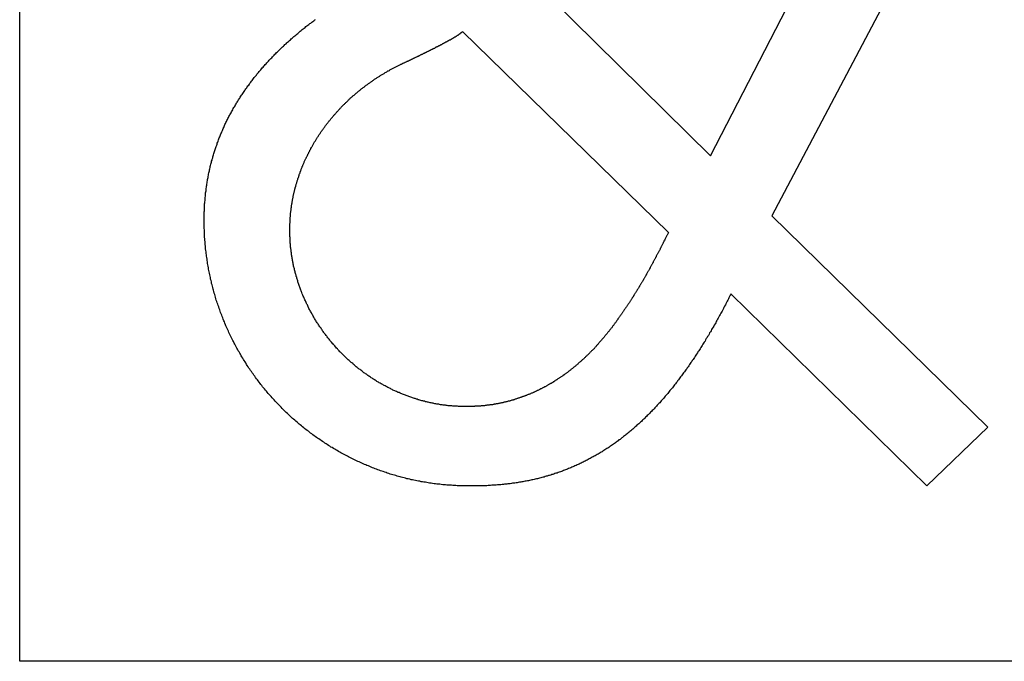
# Model space of a CAD drawing. Extents: x 214 to 2899, y -429 to 1714.
# Tile 70 of 80: x 1043.53 to 1048.42, y 612.99 to 616.17. Entities that reach past the tile are written whole.
import ezdxf

# ---------------------------------------------------------------- set-up
doc = ezdxf.new("R2010")
doc.units = 0
doc.linetypes.add('DURCHGEHEND', pattern=[0])
doc.layers.add('KF_PASSIO_SUB_12_FRONT', color=7, linetype='DURCHGEHEND')

# ---------------------------------------------------------------- blocks, each defined once
blk = doc.blocks.new('KF_PASSIO_SUB_12_FRONT')
at = {"layer": 'KF_PASSIO_SUB_12_FRONT'}
for p, q in [((-181.236, -270.1412), (-181.236, -262.0266)), ((-181.236, -270.1412), (-181.236, -262.0266)), ((-177.8071, -267.6328), (-177.1911, -266.4384)), ((-176.7147, -266.4384), (-177.5026, -267.9311)), ((-178.6129, -266.8387), (-177.8071, -267.6328)), ((-179.0377, -267.0168), (-178.0159, -268.0135)), ((-177.5026, -267.9311), (-176.4294, -268.9791)), ((-176.7336, -269.2709), (-177.7055, -268.3184)), ((-176.4294, -268.9791), (-176.7336, -269.2709)), ((-173.128, -270.1412), (-181.236, -270.1412)), ((-173.128, -270.1412), (-181.236, -270.1412))]:
    blk.add_line(p, q, dxfattribs=at)
for points in [[(-180.32, -267.95, 0), (-180.32, -267.945, 0), (-180.32, -267.939, 0), (-180.32, -267.934, 0), (-180.32, -267.928, 0), (-180.32, -267.922, 0), (-180.32, -267.917, 0), (-180.32, -267.911, 0), (-180.319, -267.906, 0), (-180.319, -267.9, 0), (-180.319, -267.894, 0), (-180.319, -267.889, 0), (-180.318, -267.883, 0), (-180.318, -267.878, 0), (-180.318, -267.872, 0), (-180.317, -267.867, 0), (-180.317, -267.861, 0), (-180.316, -267.855, 0), (-180.316, -267.85, 0), (-180.315, -267.844, 0), (-180.315, -267.839, 0), (-180.314, -267.833, 0), (-180.314, -267.828, 0), (-180.313, -267.822, 0), (-180.313, -267.817, 0), (-180.312, -267.811, 0), (-180.311, -267.806, 0), (-180.311, -267.8, 0), (-180.31, -267.795, 0), (-180.309, -267.789, 0), (-180.308, -267.784, 0), (-180.307, -267.778, 0), (-180.307, -267.773, 0), (-180.306, -267.767, 0), (-180.305, -267.762, 0), (-180.304, -267.756, 0), (-180.303, -267.751, 0), (-180.302, -267.746, 0), (-180.301, -267.74, 0), (-180.3, -267.735, 0), (-180.299, -267.729, 0), (-180.298, -267.724, 0), (-180.297, -267.718, 0), (-180.296, -267.713, 0), (-180.294, -267.708, 0), (-180.293, -267.702, 0), (-180.292, -267.697, 0), (-180.291, -267.691, 0), (-180.29, -267.686, 0), (-180.288, -267.681, 0), (-180.287, -267.675, 0), (-180.286, -267.67, 0), (-180.284, -267.665, 0), (-180.283, -267.659, 0), (-180.281, -267.654, 0), (-180.28, -267.649, 0), (-180.278, -267.643, 0), (-180.277, -267.638, 0), (-180.275, -267.633, 0), (-180.274, -267.628, 0), (-180.272, -267.622, 0), (-180.27, -267.617, 0), (-180.269, -267.612, 0), (-180.267, -267.607, 0), (-180.265, -267.601, 0), (-180.264, -267.596, 0), (-180.262, -267.591, 0), (-180.26, -267.586, 0), (-180.258, -267.58, 0), (-180.256, -267.575, 0), (-180.255, -267.57, 0), (-180.253, -267.565, 0), (-180.251, -267.56, 0), (-180.249, -267.554, 0), (-180.247, -267.549, 0), (-180.245, -267.544, 0), (-180.243, -267.539, 0), (-180.241, -267.534, 0), (-180.239, -267.529, 0), (-180.237, -267.524, 0), (-180.235, -267.519, 0), (-180.232, -267.514, 0), (-180.23, -267.508, 0), (-180.228, -267.503, 0), (-180.226, -267.498, 0), (-180.223, -267.493, 0), (-180.221, -267.488, 0), (-180.219, -267.483, 0), (-180.217, -267.478, 0), (-180.214, -267.473, 0), (-180.212, -267.468, 0), (-180.209, -267.463, 0), (-180.207, -267.458, 0), (-180.204, -267.453, 0), (-180.202, -267.448, 0), (-180.199, -267.443, 0), (-180.197, -267.438, 0), (-180.194, -267.433, 0), (-180.192, -267.429, 0), (-180.189, -267.424, 0), (-180.187, -267.419, 0), (-180.184, -267.414, 0), (-180.181, -267.409, 0), (-180.178, -267.404, 0), (-180.176, -267.399, 0), (-180.173, -267.394, 0), (-180.17, -267.39, 0), (-180.167, -267.385, 0), (-180.164, -267.38, 0), (-180.162, -267.375, 0), (-180.159, -267.37, 0), (-180.156, -267.366, 0), (-180.153, -267.361, 0), (-180.15, -267.356, 0), (-180.147, -267.351, 0), (-180.144, -267.347, 0), (-180.141, -267.342, 0), (-180.138, -267.337, 0), (-180.135, -267.332, 0), (-180.132, -267.328, 0), (-180.129, -267.323, 0), (-180.125, -267.318, 0), (-180.122, -267.314, 0), (-180.119, -267.309, 0), (-180.116, -267.305, 0), (-180.113, -267.3, 0), (-180.109, -267.295, 0), (-180.106, -267.291, 0), (-180.103, -267.286, 0), (-180.099, -267.282, 0), (-180.096, -267.277, 0), (-180.093, -267.272, 0), (-180.089, -267.268, 0), (-180.086, -267.263, 0), (-180.082, -267.259, 0), (-180.079, -267.254, 0), (-180.075, -267.25, 0), (-180.072, -267.245, 0), (-180.068, -267.241, 0), (-180.065, -267.237, 0), (-180.061, -267.232, 0), (-180.058, -267.228, 0), (-180.054, -267.223, 0), (-180.05, -267.219, 0), (-180.047, -267.214, 0), (-180.043, -267.21, 0), (-180.039, -267.206, 0), (-180.036, -267.201, 0), (-180.032, -267.197, 0), (-180.028, -267.193, 0), (-180.024, -267.188, 0), (-180.02, -267.184, 0), (-180.017, -267.18, 0), (-180.013, -267.176, 0), (-180.009, -267.171, 0), (-180.005, -267.167, 0), (-180.001, -267.163, 0), (-179.997, -267.159, 0), (-179.993, -267.154, 0), (-179.989, -267.15, 0), (-179.985, -267.146, 0), (-179.981, -267.142, 0), (-179.977, -267.138, 0), (-179.973, -267.133, 0), (-179.969, -267.129, 0), (-179.965, -267.125, 0), (-179.961, -267.121, 0), (-179.957, -267.117, 0), (-179.953, -267.113, 0), (-179.948, -267.109, 0), (-179.944, -267.105, 0), (-179.94, -267.101, 0), (-179.936, -267.097, 0), (-179.931, -267.093, 0), (-179.927, -267.089, 0), (-179.923, -267.085, 0), (-179.919, -267.081, 0), (-179.914, -267.077, 0), (-179.91, -267.073, 0), (-179.906, -267.069, 0), (-179.901, -267.065, 0), (-179.897, -267.061, 0), (-179.892, -267.057, 0), (-179.888, -267.053, 0), (-179.884, -267.049, 0), (-179.879, -267.045, 0), (-179.875, -267.041, 0), (-179.87, -267.037, 0), (-179.866, -267.034, 0), (-179.861, -267.03, 0), (-179.856, -267.026, 0), (-179.852, -267.022, 0), (-179.847, -267.018, 0), (-179.843, -267.015, 0), (-179.838, -267.011, 0), (-179.833, -267.007, 0), (-179.829, -267.003, 0), (-179.824, -267, 0), (-179.819, -266.996, 0), (-179.815, -266.992, 0), (-179.81, -266.988, 0), (-179.805, -266.985, 0), (-179.8, -266.981, 0), (-179.796, -266.977, 0), (-179.791, -266.974, 0), (-179.786, -266.97, 0), (-179.781, -266.966, 0), (-179.776, -266.963, 0), (-179.771, -266.959, 0), (-179.767, -266.956, 0)], [(-179.349, -267.181, 0), (-179.346, -267.18, 0), (-179.344, -267.179, 0), (-179.341, -267.178, 0), (-179.339, -267.177, 0), (-179.337, -267.176, 0), (-179.334, -267.174, 0), (-179.332, -267.173, 0), (-179.329, -267.172, 0), (-179.327, -267.171, 0), (-179.324, -267.17, 0), (-179.322, -267.169, 0), (-179.32, -267.168, 0), (-179.317, -267.166, 0), (-179.315, -267.165, 0), (-179.312, -267.164, 0), (-179.31, -267.163, 0), (-179.307, -267.162, 0), (-179.305, -267.161, 0), (-179.303, -267.16, 0), (-179.3, -267.158, 0), (-179.298, -267.157, 0), (-179.295, -267.156, 0), (-179.293, -267.155, 0), (-179.291, -267.154, 0), (-179.288, -267.153, 0), (-179.286, -267.152, 0), (-179.283, -267.15, 0), (-179.281, -267.149, 0), (-179.279, -267.148, 0), (-179.276, -267.147, 0), (-179.274, -267.146, 0), (-179.272, -267.145, 0), (-179.269, -267.144, 0), (-179.267, -267.142, 0), (-179.264, -267.141, 0), (-179.262, -267.14, 0), (-179.26, -267.139, 0), (-179.257, -267.138, 0), (-179.255, -267.137, 0), (-179.253, -267.136, 0), (-179.25, -267.135, 0), (-179.248, -267.133, 0), (-179.246, -267.132, 0), (-179.243, -267.131, 0), (-179.241, -267.13, 0), (-179.239, -267.129, 0), (-179.236, -267.128, 0), (-179.234, -267.127, 0), (-179.232, -267.125, 0), (-179.229, -267.124, 0), (-179.227, -267.123, 0), (-179.225, -267.122, 0), (-179.223, -267.121, 0), (-179.22, -267.12, 0), (-179.218, -267.119, 0), (-179.216, -267.118, 0), (-179.214, -267.116, 0), (-179.211, -267.115, 0), (-179.209, -267.114, 0), (-179.207, -267.113, 0), (-179.205, -267.112, 0), (-179.202, -267.111, 0), (-179.2, -267.11, 0), (-179.198, -267.109, 0), (-179.196, -267.108, 0), (-179.194, -267.106, 0), (-179.191, -267.105, 0), (-179.189, -267.104, 0), (-179.187, -267.103, 0), (-179.185, -267.102, 0), (-179.183, -267.101, 0), (-179.18, -267.1, 0), (-179.178, -267.099, 0), (-179.176, -267.098, 0), (-179.174, -267.097, 0), (-179.172, -267.095, 0), (-179.17, -267.094, 0), (-179.168, -267.093, 0), (-179.166, -267.092, 0), (-179.163, -267.091, 0), (-179.161, -267.09, 0), (-179.159, -267.089, 0), (-179.157, -267.088, 0), (-179.155, -267.087, 0), (-179.153, -267.086, 0), (-179.151, -267.085, 0), (-179.149, -267.084, 0), (-179.147, -267.083, 0), (-179.145, -267.082, 0), (-179.143, -267.081, 0), (-179.141, -267.08, 0), (-179.139, -267.079, 0), (-179.137, -267.078, 0), (-179.135, -267.076, 0), (-179.133, -267.075, 0), (-179.131, -267.074, 0), (-179.129, -267.073, 0), (-179.127, -267.072, 0), (-179.125, -267.071, 0), (-179.124, -267.07, 0), (-179.122, -267.069, 0), (-179.12, -267.068, 0), (-179.118, -267.067, 0), (-179.116, -267.066, 0), (-179.114, -267.065, 0), (-179.112, -267.064, 0), (-179.111, -267.063, 0), (-179.109, -267.062, 0), (-179.107, -267.061, 0), (-179.105, -267.06, 0), (-179.104, -267.059, 0), (-179.102, -267.058, 0), (-179.1, -267.057, 0), (-179.098, -267.057, 0), (-179.097, -267.056, 0), (-179.095, -267.055, 0), (-179.093, -267.054, 0), (-179.092, -267.053, 0), (-179.09, -267.052, 0), (-179.088, -267.051, 0), (-179.087, -267.05, 0), (-179.085, -267.049, 0), (-179.083, -267.048, 0), (-179.082, -267.047, 0), (-179.08, -267.046, 0), (-179.079, -267.045, 0), (-179.077, -267.044, 0), (-179.076, -267.043, 0), (-179.074, -267.042, 0), (-179.073, -267.042, 0), (-179.071, -267.041, 0), (-179.07, -267.04, 0), (-179.068, -267.039, 0), (-179.067, -267.038, 0), (-179.066, -267.037, 0), (-179.064, -267.036, 0), (-179.063, -267.035, 0), (-179.062, -267.034, 0), (-179.06, -267.034, 0), (-179.059, -267.033, 0), (-179.058, -267.032, 0), (-179.056, -267.031, 0), (-179.055, -267.03, 0), (-179.054, -267.029, 0), (-179.053, -267.028, 0), (-179.051, -267.027, 0), (-179.05, -267.027, 0), (-179.049, -267.026, 0), (-179.048, -267.025, 0), (-179.047, -267.024, 0), (-179.046, -267.023, 0), (-179.045, -267.022, 0), (-179.044, -267.022, 0), (-179.043, -267.021, 0), (-179.042, -267.02, 0), (-179.041, -267.019, 0), (-179.04, -267.018, 0), (-179.039, -267.018, 0), (-179.038, -267.017, 0)], [(-179.895, -268.001, 0), (-179.895, -267.998, 0), (-179.895, -267.994, 0), (-179.895, -267.99, 0), (-179.895, -267.987, 0), (-179.895, -267.983, 0), (-179.895, -267.98, 0), (-179.895, -267.976, 0), (-179.895, -267.973, 0), (-179.895, -267.969, 0), (-179.894, -267.966, 0), (-179.894, -267.962, 0), (-179.894, -267.959, 0), (-179.894, -267.955, 0), (-179.894, -267.952, 0), (-179.893, -267.948, 0), (-179.893, -267.945, 0), (-179.893, -267.941, 0), (-179.893, -267.938, 0), (-179.892, -267.934, 0), (-179.892, -267.93, 0), (-179.892, -267.927, 0), (-179.891, -267.923, 0), (-179.891, -267.92, 0), (-179.891, -267.916, 0), (-179.89, -267.913, 0), (-179.89, -267.909, 0), (-179.89, -267.906, 0), (-179.889, -267.902, 0), (-179.889, -267.899, 0), (-179.888, -267.895, 0), (-179.888, -267.892, 0), (-179.887, -267.888, 0), (-179.887, -267.885, 0), (-179.886, -267.881, 0), (-179.886, -267.878, 0), (-179.885, -267.874, 0), (-179.885, -267.871, 0), (-179.884, -267.867, 0), (-179.884, -267.864, 0), (-179.883, -267.86, 0), (-179.882, -267.857, 0), (-179.882, -267.853, 0), (-179.881, -267.85, 0), (-179.88, -267.846, 0), (-179.88, -267.843, 0), (-179.879, -267.839, 0), (-179.878, -267.836, 0), (-179.878, -267.832, 0), (-179.877, -267.829, 0), (-179.876, -267.825, 0), (-179.875, -267.822, 0), (-179.875, -267.819, 0), (-179.874, -267.815, 0), (-179.873, -267.812, 0), (-179.872, -267.808, 0), (-179.871, -267.805, 0), (-179.87, -267.801, 0), (-179.87, -267.798, 0), (-179.869, -267.794, 0), (-179.868, -267.791, 0), (-179.867, -267.788, 0), (-179.866, -267.784, 0), (-179.865, -267.781, 0), (-179.864, -267.777, 0), (-179.863, -267.774, 0), (-179.862, -267.77, 0), (-179.861, -267.767, 0), (-179.86, -267.764, 0), (-179.859, -267.76, 0), (-179.858, -267.757, 0), (-179.857, -267.753, 0), (-179.856, -267.75, 0), (-179.855, -267.747, 0), (-179.854, -267.743, 0), (-179.852, -267.74, 0), (-179.851, -267.736, 0), (-179.85, -267.733, 0), (-179.849, -267.73, 0), (-179.848, -267.726, 0), (-179.847, -267.723, 0), (-179.846, -267.72, 0), (-179.844, -267.716, 0), (-179.843, -267.713, 0), (-179.842, -267.71, 0), (-179.841, -267.706, 0), (-179.839, -267.703, 0), (-179.838, -267.7, 0), (-179.837, -267.696, 0), (-179.835, -267.693, 0), (-179.834, -267.69, 0), (-179.833, -267.686, 0), (-179.831, -267.683, 0), (-179.83, -267.68, 0), (-179.829, -267.676, 0), (-179.827, -267.673, 0), (-179.826, -267.67, 0), (-179.824, -267.666, 0), (-179.823, -267.663, 0), (-179.822, -267.66, 0), (-179.82, -267.657, 0), (-179.819, -267.653, 0), (-179.817, -267.65, 0), (-179.816, -267.647, 0), (-179.814, -267.644, 0), (-179.813, -267.64, 0), (-179.811, -267.637, 0), (-179.809, -267.634, 0), (-179.808, -267.631, 0), (-179.806, -267.627, 0), (-179.805, -267.624, 0), (-179.803, -267.621, 0), (-179.801, -267.618, 0), (-179.8, -267.615, 0), (-179.798, -267.611, 0), (-179.796, -267.608, 0), (-179.795, -267.605, 0), (-179.793, -267.602, 0), (-179.791, -267.599, 0), (-179.79, -267.596, 0), (-179.788, -267.592, 0), (-179.786, -267.589, 0), (-179.784, -267.586, 0), (-179.783, -267.583, 0), (-179.781, -267.58, 0), (-179.779, -267.577, 0), (-179.777, -267.574, 0), (-179.776, -267.571, 0), (-179.774, -267.567, 0), (-179.772, -267.564, 0), (-179.77, -267.561, 0), (-179.768, -267.558, 0), (-179.766, -267.555, 0), (-179.764, -267.552, 0), (-179.762, -267.549, 0), (-179.761, -267.546, 0), (-179.759, -267.543, 0), (-179.757, -267.54, 0), (-179.755, -267.537, 0), (-179.753, -267.534, 0), (-179.751, -267.531, 0), (-179.749, -267.528, 0), (-179.747, -267.525, 0), (-179.745, -267.522, 0), (-179.743, -267.519, 0), (-179.741, -267.516, 0), (-179.739, -267.513, 0), (-179.737, -267.51, 0), (-179.735, -267.507, 0), (-179.732, -267.504, 0), (-179.73, -267.501, 0), (-179.728, -267.498, 0), (-179.726, -267.495, 0), (-179.724, -267.492, 0), (-179.722, -267.489, 0), (-179.72, -267.486, 0), (-179.718, -267.483, 0), (-179.715, -267.48, 0), (-179.713, -267.478, 0), (-179.711, -267.475, 0), (-179.709, -267.472, 0), (-179.707, -267.469, 0), (-179.704, -267.466, 0), (-179.702, -267.463, 0), (-179.7, -267.46, 0), (-179.697, -267.458, 0), (-179.695, -267.455, 0), (-179.693, -267.452, 0), (-179.691, -267.449, 0), (-179.688, -267.446, 0), (-179.686, -267.444, 0), (-179.684, -267.441, 0), (-179.681, -267.438, 0), (-179.679, -267.435, 0), (-179.677, -267.432, 0), (-179.674, -267.43, 0), (-179.672, -267.427, 0), (-179.669, -267.424, 0), (-179.667, -267.421, 0), (-179.665, -267.419, 0), (-179.662, -267.416, 0), (-179.66, -267.413, 0), (-179.657, -267.411, 0), (-179.655, -267.408, 0), (-179.652, -267.405, 0), (-179.65, -267.403, 0), (-179.647, -267.4, 0), (-179.645, -267.397, 0), (-179.642, -267.395, 0), (-179.64, -267.392, 0), (-179.637, -267.389, 0), (-179.635, -267.387, 0), (-179.632, -267.384, 0), (-179.63, -267.382, 0), (-179.627, -267.379, 0), (-179.624, -267.376, 0), (-179.622, -267.374, 0), (-179.619, -267.371, 0), (-179.617, -267.369, 0), (-179.614, -267.366, 0), (-179.611, -267.364, 0), (-179.609, -267.361, 0), (-179.606, -267.359, 0), (-179.603, -267.356, 0), (-179.601, -267.354, 0), (-179.598, -267.351, 0), (-179.595, -267.349, 0), (-179.593, -267.346, 0), (-179.59, -267.344, 0), (-179.587, -267.341, 0), (-179.584, -267.339, 0), (-179.582, -267.336, 0), (-179.579, -267.334, 0), (-179.576, -267.332, 0), (-179.573, -267.329, 0), (-179.571, -267.327, 0), (-179.568, -267.324, 0), (-179.565, -267.322, 0), (-179.562, -267.32, 0), (-179.559, -267.317, 0), (-179.557, -267.315, 0), (-179.554, -267.313, 0), (-179.551, -267.31, 0), (-179.548, -267.308, 0), (-179.545, -267.306, 0), (-179.542, -267.303, 0), (-179.539, -267.301, 0), (-179.537, -267.299, 0), (-179.534, -267.297, 0), (-179.531, -267.294, 0), (-179.528, -267.292, 0), (-179.525, -267.29, 0), (-179.522, -267.288, 0), (-179.519, -267.285, 0), (-179.516, -267.283, 0), (-179.513, -267.281, 0), (-179.51, -267.279, 0), (-179.507, -267.277, 0), (-179.504, -267.274, 0), (-179.501, -267.272, 0), (-179.498, -267.27, 0), (-179.495, -267.268, 0), (-179.492, -267.266, 0), (-179.489, -267.264, 0), (-179.486, -267.262, 0), (-179.483, -267.26, 0), (-179.48, -267.257, 0), (-179.477, -267.255, 0), (-179.474, -267.253, 0), (-179.471, -267.251, 0), (-179.468, -267.249, 0), (-179.465, -267.247, 0), (-179.462, -267.245, 0), (-179.458, -267.243, 0), (-179.455, -267.241, 0), (-179.452, -267.239, 0), (-179.449, -267.237, 0), (-179.446, -267.235, 0), (-179.443, -267.233, 0), (-179.44, -267.231, 0), (-179.437, -267.229, 0), (-179.433, -267.227, 0), (-179.43, -267.226, 0), (-179.427, -267.224, 0), (-179.424, -267.222, 0), (-179.421, -267.22, 0), (-179.417, -267.218, 0), (-179.414, -267.216, 0), (-179.411, -267.214, 0), (-179.408, -267.212, 0), (-179.405, -267.211, 0), (-179.401, -267.209, 0), (-179.398, -267.207, 0), (-179.395, -267.205, 0), (-179.392, -267.203, 0), (-179.388, -267.202, 0), (-179.385, -267.2, 0), (-179.382, -267.198, 0), (-179.379, -267.196, 0), (-179.375, -267.195, 0), (-179.372, -267.193, 0), (-179.369, -267.191, 0), (-179.365, -267.189, 0), (-179.362, -267.188, 0), (-179.359, -267.186, 0), (-179.355, -267.184, 0), (-179.352, -267.183, 0), (-179.349, -267.181, 0)], [(-179.006, -269.271, 0), (-179.014, -269.271, 0), (-179.021, -269.271, 0), (-179.028, -269.271, 0), (-179.035, -269.271, 0), (-179.042, -269.27, 0), (-179.05, -269.27, 0), (-179.057, -269.27, 0), (-179.064, -269.27, 0), (-179.071, -269.269, 0), (-179.079, -269.269, 0), (-179.086, -269.269, 0), (-179.093, -269.268, 0), (-179.1, -269.268, 0), (-179.107, -269.267, 0), (-179.115, -269.267, 0), (-179.122, -269.266, 0), (-179.129, -269.265, 0), (-179.136, -269.265, 0), (-179.143, -269.264, 0), (-179.15, -269.263, 0), (-179.158, -269.262, 0), (-179.165, -269.262, 0), (-179.172, -269.261, 0), (-179.179, -269.26, 0), (-179.186, -269.259, 0), (-179.193, -269.258, 0), (-179.201, -269.257, 0), (-179.208, -269.256, 0), (-179.215, -269.254, 0), (-179.222, -269.253, 0), (-179.229, -269.252, 0), (-179.236, -269.251, 0), (-179.243, -269.25, 0), (-179.25, -269.248, 0), (-179.257, -269.247, 0), (-179.264, -269.246, 0), (-179.271, -269.244, 0), (-179.279, -269.243, 0), (-179.286, -269.241, 0), (-179.293, -269.24, 0), (-179.3, -269.238, 0), (-179.307, -269.236, 0), (-179.314, -269.235, 0), (-179.321, -269.233, 0), (-179.328, -269.231, 0), (-179.335, -269.229, 0), (-179.342, -269.228, 0), (-179.348, -269.226, 0), (-179.355, -269.224, 0), (-179.362, -269.222, 0), (-179.369, -269.22, 0), (-179.376, -269.218, 0), (-179.383, -269.216, 0), (-179.39, -269.214, 0), (-179.397, -269.212, 0), (-179.404, -269.209, 0), (-179.411, -269.207, 0), (-179.417, -269.205, 0), (-179.424, -269.203, 0), (-179.431, -269.2, 0), (-179.438, -269.198, 0), (-179.445, -269.196, 0), (-179.451, -269.193, 0), (-179.458, -269.191, 0), (-179.465, -269.188, 0), (-179.472, -269.186, 0), (-179.478, -269.183, 0), (-179.485, -269.181, 0), (-179.492, -269.178, 0), (-179.498, -269.175, 0), (-179.505, -269.172, 0), (-179.512, -269.17, 0), (-179.518, -269.167, 0), (-179.525, -269.164, 0), (-179.531, -269.161, 0), (-179.538, -269.158, 0), (-179.545, -269.155, 0), (-179.551, -269.152, 0), (-179.558, -269.149, 0), (-179.564, -269.146, 0), (-179.571, -269.143, 0), (-179.577, -269.14, 0), (-179.584, -269.137, 0), (-179.59, -269.134, 0), (-179.597, -269.13, 0), (-179.603, -269.127, 0), (-179.609, -269.124, 0), (-179.616, -269.12, 0), (-179.622, -269.117, 0), (-179.628, -269.114, 0), (-179.635, -269.11, 0), (-179.641, -269.107, 0), (-179.647, -269.103, 0), (-179.654, -269.1, 0), (-179.66, -269.096, 0), (-179.666, -269.092, 0), (-179.672, -269.089, 0), (-179.678, -269.085, 0), (-179.685, -269.081, 0), (-179.691, -269.078, 0), (-179.697, -269.074, 0), (-179.703, -269.07, 0), (-179.709, -269.066, 0), (-179.715, -269.062, 0), (-179.721, -269.058, 0), (-179.727, -269.054, 0), (-179.733, -269.05, 0), (-179.739, -269.046, 0), (-179.745, -269.042, 0), (-179.751, -269.038, 0), (-179.757, -269.034, 0), (-179.763, -269.03, 0), (-179.769, -269.026, 0), (-179.775, -269.022, 0), (-179.78, -269.017, 0), (-179.786, -269.013, 0), (-179.792, -269.009, 0), (-179.798, -269.004, 0), (-179.803, -269, 0), (-179.809, -268.996, 0), (-179.815, -268.991, 0), (-179.82, -268.987, 0), (-179.826, -268.982, 0), (-179.832, -268.978, 0), (-179.837, -268.973, 0), (-179.843, -268.968, 0), (-179.848, -268.964, 0), (-179.854, -268.959, 0), (-179.859, -268.955, 0), (-179.865, -268.95, 0), (-179.87, -268.945, 0), (-179.876, -268.94, 0), (-179.881, -268.936, 0), (-179.886, -268.931, 0), (-179.892, -268.926, 0), (-179.897, -268.921, 0), (-179.902, -268.916, 0), (-179.907, -268.911, 0), (-179.913, -268.906, 0), (-179.918, -268.901, 0), (-179.923, -268.896, 0), (-179.928, -268.891, 0), (-179.933, -268.886, 0), (-179.938, -268.881, 0), (-179.943, -268.876, 0), (-179.948, -268.87, 0), (-179.953, -268.865, 0), (-179.958, -268.86, 0), (-179.963, -268.855, 0), (-179.968, -268.85, 0), (-179.973, -268.844, 0), (-179.978, -268.839, 0), (-179.983, -268.834, 0), (-179.988, -268.828, 0), (-179.992, -268.823, 0), (-179.997, -268.817, 0), (-180.002, -268.812, 0), (-180.007, -268.806, 0), (-180.011, -268.801, 0), (-180.016, -268.795, 0), (-180.02, -268.79, 0), (-180.025, -268.784, 0), (-180.03, -268.779, 0), (-180.034, -268.773, 0), (-180.039, -268.767, 0), (-180.043, -268.762, 0), (-180.047, -268.756, 0), (-180.052, -268.75, 0), (-180.056, -268.744, 0), (-180.06, -268.739, 0), (-180.065, -268.733, 0), (-180.069, -268.727, 0), (-180.073, -268.721, 0), (-180.077, -268.715, 0), (-180.082, -268.709, 0), (-180.086, -268.703, 0), (-180.09, -268.698, 0), (-180.094, -268.692, 0), (-180.098, -268.686, 0), (-180.102, -268.68, 0), (-180.106, -268.674, 0), (-180.11, -268.668, 0), (-180.114, -268.661, 0), (-180.117, -268.655, 0), (-180.121, -268.649, 0), (-180.125, -268.643, 0), (-180.129, -268.637, 0), (-180.133, -268.631, 0), (-180.136, -268.625, 0), (-180.14, -268.618, 0), (-180.144, -268.612, 0), (-180.147, -268.606, 0), (-180.151, -268.6, 0), (-180.154, -268.593, 0), (-180.158, -268.587, 0), (-180.161, -268.581, 0), (-180.165, -268.574, 0), (-180.168, -268.568, 0), (-180.171, -268.562, 0), (-180.175, -268.555, 0), (-180.178, -268.549, 0), (-180.181, -268.542, 0), (-180.184, -268.536, 0), (-180.188, -268.529, 0), (-180.191, -268.523, 0), (-180.194, -268.517, 0), (-180.197, -268.51, 0), (-180.2, -268.503, 0), (-180.203, -268.497, 0), (-180.206, -268.49, 0), (-180.209, -268.484, 0), (-180.212, -268.477, 0), (-180.214, -268.471, 0), (-180.217, -268.464, 0), (-180.22, -268.457, 0), (-180.223, -268.451, 0), (-180.226, -268.444, 0), (-180.228, -268.437, 0), (-180.231, -268.43, 0), (-180.233, -268.424, 0), (-180.236, -268.417, 0), (-180.239, -268.41, 0), (-180.241, -268.404, 0), (-180.243, -268.397, 0), (-180.246, -268.39, 0), (-180.248, -268.383, 0), (-180.251, -268.376, 0), (-180.253, -268.369, 0), (-180.255, -268.363, 0), (-180.257, -268.356, 0), (-180.26, -268.349, 0), (-180.262, -268.342, 0), (-180.264, -268.335, 0), (-180.266, -268.328, 0), (-180.268, -268.321, 0), (-180.27, -268.314, 0), (-180.272, -268.307, 0), (-180.274, -268.3, 0), (-180.276, -268.294, 0), (-180.277, -268.287, 0), (-180.279, -268.28, 0), (-180.281, -268.273, 0), (-180.283, -268.266, 0), (-180.284, -268.259, 0), (-180.286, -268.252, 0), (-180.288, -268.245, 0), (-180.289, -268.237, 0), (-180.291, -268.23, 0), (-180.292, -268.223, 0), (-180.294, -268.216, 0), (-180.295, -268.209, 0), (-180.297, -268.202, 0), (-180.298, -268.195, 0), (-180.299, -268.188, 0), (-180.301, -268.181, 0), (-180.302, -268.174, 0), (-180.303, -268.167, 0), (-180.304, -268.159, 0), (-180.305, -268.152, 0), (-180.306, -268.145, 0), (-180.307, -268.138, 0), (-180.308, -268.131, 0), (-180.309, -268.124, 0), (-180.31, -268.117, 0), (-180.311, -268.109, 0), (-180.312, -268.102, 0), (-180.313, -268.095, 0), (-180.313, -268.088, 0), (-180.314, -268.081, 0), (-180.315, -268.073, 0), (-180.315, -268.066, 0), (-180.316, -268.059, 0), (-180.317, -268.052, 0), (-180.317, -268.045, 0), (-180.318, -268.037, 0), (-180.318, -268.03, 0), (-180.318, -268.023, 0), (-180.319, -268.016, 0), (-180.319, -268.008, 0), (-180.319, -268.001, 0), (-180.32, -267.994, 0), (-180.32, -267.987, 0), (-180.32, -267.979, 0), (-180.32, -267.972, 0), (-180.32, -267.965, 0), (-180.32, -267.958, 0), (-180.32, -267.95, 0)], [(-179.019, -268.877, 0), (-179.024, -268.877, 0), (-179.029, -268.877, 0), (-179.033, -268.877, 0), (-179.038, -268.877, 0), (-179.043, -268.877, 0), (-179.048, -268.877, 0), (-179.052, -268.877, 0), (-179.057, -268.877, 0), (-179.062, -268.876, 0), (-179.067, -268.876, 0), (-179.071, -268.876, 0), (-179.076, -268.876, 0), (-179.081, -268.875, 0), (-179.086, -268.875, 0), (-179.09, -268.874, 0), (-179.095, -268.874, 0), (-179.1, -268.874, 0), (-179.105, -268.873, 0), (-179.109, -268.873, 0), (-179.114, -268.872, 0), (-179.119, -268.872, 0), (-179.123, -268.871, 0), (-179.128, -268.87, 0), (-179.133, -268.87, 0), (-179.138, -268.869, 0), (-179.142, -268.868, 0), (-179.147, -268.868, 0), (-179.152, -268.867, 0), (-179.156, -268.866, 0), (-179.161, -268.865, 0), (-179.166, -268.865, 0), (-179.17, -268.864, 0), (-179.175, -268.863, 0), (-179.18, -268.862, 0), (-179.184, -268.861, 0), (-179.189, -268.86, 0), (-179.194, -268.859, 0), (-179.198, -268.858, 0), (-179.203, -268.857, 0), (-179.208, -268.856, 0), (-179.212, -268.855, 0), (-179.217, -268.854, 0), (-179.222, -268.853, 0), (-179.226, -268.851, 0), (-179.231, -268.85, 0), (-179.235, -268.849, 0), (-179.24, -268.848, 0), (-179.245, -268.847, 0), (-179.249, -268.845, 0), (-179.254, -268.844, 0), (-179.258, -268.843, 0), (-179.263, -268.841, 0), (-179.267, -268.84, 0), (-179.272, -268.838, 0), (-179.276, -268.837, 0), (-179.281, -268.835, 0), (-179.286, -268.834, 0), (-179.29, -268.832, 0), (-179.295, -268.831, 0), (-179.299, -268.829, 0), (-179.304, -268.828, 0), (-179.308, -268.826, 0), (-179.313, -268.824, 0), (-179.317, -268.823, 0), (-179.321, -268.821, 0), (-179.326, -268.819, 0), (-179.33, -268.818, 0), (-179.335, -268.816, 0), (-179.339, -268.814, 0), (-179.344, -268.812, 0), (-179.348, -268.81, 0), (-179.352, -268.808, 0), (-179.357, -268.807, 0), (-179.361, -268.805, 0), (-179.366, -268.803, 0), (-179.37, -268.801, 0), (-179.374, -268.799, 0), (-179.379, -268.797, 0), (-179.383, -268.795, 0), (-179.387, -268.793, 0), (-179.392, -268.791, 0), (-179.396, -268.788, 0), (-179.4, -268.786, 0), (-179.404, -268.784, 0), (-179.409, -268.782, 0), (-179.413, -268.78, 0), (-179.417, -268.778, 0), (-179.421, -268.775, 0), (-179.426, -268.773, 0), (-179.43, -268.771, 0), (-179.434, -268.768, 0), (-179.438, -268.766, 0), (-179.442, -268.764, 0), (-179.446, -268.761, 0), (-179.451, -268.759, 0), (-179.455, -268.756, 0), (-179.459, -268.754, 0), (-179.463, -268.752, 0), (-179.467, -268.749, 0), (-179.471, -268.746, 0), (-179.475, -268.744, 0), (-179.479, -268.741, 0), (-179.483, -268.739, 0), (-179.487, -268.736, 0), (-179.491, -268.734, 0), (-179.495, -268.731, 0), (-179.499, -268.728, 0), (-179.503, -268.726, 0), (-179.507, -268.723, 0), (-179.511, -268.72, 0), (-179.515, -268.717, 0), (-179.519, -268.715, 0), (-179.523, -268.712, 0), (-179.527, -268.709, 0), (-179.531, -268.706, 0), (-179.535, -268.703, 0), (-179.538, -268.7, 0), (-179.542, -268.697, 0), (-179.546, -268.694, 0), (-179.55, -268.692, 0), (-179.554, -268.689, 0), (-179.557, -268.686, 0), (-179.561, -268.683, 0), (-179.565, -268.68, 0), (-179.569, -268.676, 0), (-179.572, -268.673, 0), (-179.576, -268.67, 0), (-179.58, -268.667, 0), (-179.583, -268.664, 0), (-179.587, -268.661, 0), (-179.591, -268.658, 0), (-179.594, -268.655, 0), (-179.598, -268.651, 0), (-179.601, -268.648, 0), (-179.605, -268.645, 0), (-179.608, -268.642, 0), (-179.612, -268.638, 0), (-179.615, -268.635, 0), (-179.619, -268.632, 0), (-179.622, -268.628, 0), (-179.626, -268.625, 0), (-179.629, -268.622, 0), (-179.633, -268.618, 0), (-179.636, -268.615, 0), (-179.64, -268.611, 0), (-179.643, -268.608, 0), (-179.646, -268.605, 0), (-179.65, -268.601, 0), (-179.653, -268.598, 0), (-179.656, -268.594, 0), (-179.659, -268.591, 0), (-179.663, -268.587, 0), (-179.666, -268.583, 0), (-179.669, -268.58, 0), (-179.672, -268.576, 0), (-179.675, -268.573, 0), (-179.679, -268.569, 0), (-179.682, -268.565, 0), (-179.685, -268.562, 0), (-179.688, -268.558, 0), (-179.691, -268.554, 0), (-179.694, -268.551, 0), (-179.697, -268.547, 0), (-179.7, -268.543, 0), (-179.703, -268.539, 0), (-179.706, -268.536, 0), (-179.709, -268.532, 0), (-179.712, -268.528, 0), (-179.715, -268.524, 0), (-179.718, -268.52, 0), (-179.721, -268.517, 0), (-179.724, -268.513, 0), (-179.727, -268.509, 0), (-179.729, -268.505, 0), (-179.732, -268.501, 0), (-179.735, -268.497, 0), (-179.738, -268.493, 0), (-179.74, -268.489, 0), (-179.743, -268.485, 0), (-179.746, -268.481, 0), (-179.749, -268.477, 0), (-179.751, -268.473, 0), (-179.754, -268.469, 0), (-179.756, -268.465, 0), (-179.759, -268.461, 0), (-179.762, -268.457, 0), (-179.764, -268.453, 0), (-179.767, -268.449, 0), (-179.769, -268.445, 0), (-179.772, -268.441, 0), (-179.774, -268.437, 0), (-179.776, -268.433, 0), (-179.779, -268.428, 0), (-179.781, -268.424, 0), (-179.784, -268.42, 0), (-179.786, -268.416, 0), (-179.788, -268.412, 0), (-179.791, -268.407, 0), (-179.793, -268.403, 0), (-179.795, -268.399, 0), (-179.797, -268.395, 0), (-179.8, -268.39, 0), (-179.802, -268.386, 0), (-179.804, -268.382, 0), (-179.806, -268.378, 0), (-179.808, -268.373, 0), (-179.81, -268.369, 0), (-179.812, -268.365, 0), (-179.814, -268.36, 0), (-179.816, -268.356, 0), (-179.818, -268.352, 0), (-179.82, -268.347, 0), (-179.822, -268.343, 0), (-179.824, -268.339, 0), (-179.826, -268.334, 0), (-179.828, -268.33, 0), (-179.83, -268.325, 0), (-179.832, -268.321, 0), (-179.833, -268.317, 0), (-179.835, -268.312, 0), (-179.837, -268.308, 0), (-179.839, -268.303, 0), (-179.84, -268.299, 0), (-179.842, -268.294, 0), (-179.844, -268.29, 0), (-179.845, -268.285, 0), (-179.847, -268.281, 0), (-179.848, -268.276, 0), (-179.85, -268.272, 0), (-179.852, -268.267, 0), (-179.853, -268.263, 0), (-179.855, -268.258, 0), (-179.856, -268.254, 0), (-179.857, -268.249, 0), (-179.859, -268.245, 0), (-179.86, -268.24, 0), (-179.861, -268.235, 0), (-179.863, -268.231, 0), (-179.864, -268.226, 0), (-179.865, -268.222, 0), (-179.867, -268.217, 0), (-179.868, -268.212, 0), (-179.869, -268.208, 0), (-179.87, -268.203, 0), (-179.871, -268.199, 0), (-179.872, -268.194, 0), (-179.874, -268.189, 0), (-179.875, -268.185, 0), (-179.876, -268.18, 0), (-179.877, -268.175, 0), (-179.878, -268.171, 0), (-179.879, -268.166, 0), (-179.88, -268.161, 0), (-179.88, -268.157, 0), (-179.881, -268.152, 0), (-179.882, -268.147, 0), (-179.883, -268.143, 0), (-179.884, -268.138, 0), (-179.885, -268.133, 0), (-179.885, -268.129, 0), (-179.886, -268.124, 0), (-179.887, -268.119, 0), (-179.887, -268.115, 0), (-179.888, -268.11, 0), (-179.889, -268.105, 0), (-179.889, -268.1, 0), (-179.89, -268.096, 0), (-179.89, -268.091, 0), (-179.891, -268.086, 0), (-179.891, -268.082, 0), (-179.892, -268.077, 0), (-179.892, -268.072, 0), (-179.893, -268.067, 0), (-179.893, -268.063, 0), (-179.893, -268.058, 0), (-179.894, -268.053, 0), (-179.894, -268.048, 0), (-179.894, -268.044, 0), (-179.894, -268.039, 0), (-179.895, -268.034, 0), (-179.895, -268.03, 0), (-179.895, -268.025, 0), (-179.895, -268.02, 0), (-179.895, -268.015, 0), (-179.895, -268.011, 0), (-179.895, -268.006, 0), (-179.895, -268.001, 0)], [(-178.016, -268.013, 0), (-178.017, -268.017, 0), (-178.019, -268.02, 0), (-178.021, -268.023, 0), (-178.022, -268.026, 0), (-178.024, -268.029, 0), (-178.025, -268.032, 0), (-178.027, -268.035, 0), (-178.028, -268.038, 0), (-178.03, -268.042, 0), (-178.031, -268.045, 0), (-178.033, -268.048, 0), (-178.034, -268.051, 0), (-178.036, -268.054, 0), (-178.038, -268.057, 0), (-178.039, -268.06, 0), (-178.041, -268.063, 0), (-178.042, -268.066, 0), (-178.044, -268.069, 0), (-178.045, -268.072, 0), (-178.047, -268.075, 0), (-178.048, -268.078, 0), (-178.05, -268.081, 0), (-178.051, -268.084, 0), (-178.053, -268.087, 0), (-178.054, -268.09, 0), (-178.056, -268.093, 0), (-178.057, -268.096, 0), (-178.059, -268.099, 0), (-178.06, -268.102, 0), (-178.062, -268.105, 0), (-178.063, -268.108, 0), (-178.065, -268.111, 0), (-178.066, -268.114, 0), (-178.068, -268.116, 0), (-178.07, -268.119, 0), (-178.071, -268.122, 0), (-178.073, -268.125, 0), (-178.074, -268.128, 0), (-178.076, -268.131, 0), (-178.077, -268.134, 0), (-178.079, -268.137, 0), (-178.08, -268.139, 0), (-178.082, -268.142, 0), (-178.083, -268.145, 0), (-178.085, -268.148, 0), (-178.086, -268.151, 0), (-178.088, -268.154, 0), (-178.089, -268.156, 0), (-178.091, -268.159, 0), (-178.092, -268.162, 0), (-178.094, -268.165, 0), (-178.095, -268.168, 0), (-178.097, -268.17, 0), (-178.098, -268.173, 0), (-178.1, -268.176, 0), (-178.101, -268.179, 0), (-178.103, -268.181, 0), (-178.104, -268.184, 0), (-178.106, -268.187, 0), (-178.107, -268.19, 0), (-178.109, -268.192, 0), (-178.11, -268.195, 0), (-178.112, -268.198, 0), (-178.113, -268.201, 0), (-178.115, -268.203, 0), (-178.116, -268.206, 0), (-178.118, -268.209, 0), (-178.119, -268.211, 0), (-178.121, -268.214, 0), (-178.122, -268.217, 0), (-178.124, -268.22, 0), (-178.125, -268.222, 0), (-178.127, -268.225, 0), (-178.128, -268.228, 0), (-178.13, -268.23, 0), (-178.131, -268.233, 0), (-178.133, -268.235, 0), (-178.134, -268.238, 0), (-178.136, -268.241, 0), (-178.137, -268.243, 0), (-178.139, -268.246, 0), (-178.14, -268.249, 0), (-178.142, -268.251, 0), (-178.143, -268.254, 0), (-178.145, -268.256, 0), (-178.146, -268.259, 0), (-178.148, -268.262, 0), (-178.15, -268.264, 0), (-178.151, -268.267, 0), (-178.153, -268.269, 0), (-178.154, -268.272, 0), (-178.156, -268.275, 0), (-178.157, -268.277, 0), (-178.159, -268.28, 0), (-178.16, -268.282, 0), (-178.162, -268.285, 0), (-178.163, -268.287, 0), (-178.165, -268.29, 0), (-178.166, -268.292, 0), (-178.168, -268.295, 0), (-178.17, -268.298, 0), (-178.171, -268.3, 0), (-178.173, -268.303, 0), (-178.174, -268.305, 0), (-178.176, -268.308, 0), (-178.177, -268.31, 0), (-178.179, -268.313, 0), (-178.18, -268.315, 0), (-178.182, -268.318, 0), (-178.184, -268.32, 0), (-178.185, -268.323, 0), (-178.187, -268.325, 0), (-178.188, -268.328, 0), (-178.19, -268.33, 0), (-178.191, -268.333, 0), (-178.193, -268.335, 0), (-178.195, -268.338, 0), (-178.196, -268.34, 0), (-178.198, -268.343, 0), (-178.199, -268.345, 0), (-178.201, -268.347, 0), (-178.202, -268.35, 0), (-178.204, -268.352, 0), (-178.206, -268.355, 0), (-178.207, -268.357, 0), (-178.209, -268.36, 0), (-178.21, -268.362, 0), (-178.212, -268.365, 0), (-178.214, -268.367, 0), (-178.215, -268.369, 0), (-178.217, -268.372, 0), (-178.219, -268.374, 0), (-178.22, -268.377, 0), (-178.222, -268.379, 0), (-178.223, -268.382, 0), (-178.225, -268.384, 0), (-178.227, -268.386, 0), (-178.228, -268.389, 0), (-178.23, -268.391, 0), (-178.232, -268.394, 0), (-178.233, -268.396, 0), (-178.235, -268.398, 0), (-178.237, -268.401, 0), (-178.238, -268.403, 0), (-178.24, -268.406, 0), (-178.242, -268.408, 0), (-178.243, -268.41, 0), (-178.245, -268.413, 0), (-178.247, -268.415, 0), (-178.248, -268.418, 0), (-178.25, -268.42, 0), (-178.252, -268.422, 0), (-178.253, -268.425, 0), (-178.255, -268.427, 0), (-178.257, -268.429, 0), (-178.258, -268.432, 0), (-178.26, -268.434, 0), (-178.262, -268.437, 0), (-178.264, -268.439, 0)], [(-177.705, -268.318, 0), (-177.709, -268.324, 0), (-177.712, -268.331, 0), (-177.715, -268.337, 0), (-177.718, -268.343, 0), (-177.721, -268.349, 0), (-177.724, -268.355, 0), (-177.727, -268.361, 0), (-177.73, -268.367, 0), (-177.733, -268.373, 0), (-177.737, -268.379, 0), (-177.74, -268.385, 0), (-177.743, -268.391, 0), (-177.746, -268.397, 0), (-177.749, -268.403, 0), (-177.752, -268.409, 0), (-177.755, -268.414, 0), (-177.759, -268.42, 0), (-177.762, -268.426, 0), (-177.765, -268.432, 0), (-177.768, -268.438, 0), (-177.772, -268.444, 0), (-177.775, -268.45, 0), (-177.778, -268.455, 0), (-177.781, -268.461, 0), (-177.784, -268.467, 0), (-177.788, -268.473, 0), (-177.791, -268.478, 0), (-177.794, -268.484, 0), (-177.798, -268.49, 0), (-177.801, -268.495, 0), (-177.804, -268.501, 0), (-177.807, -268.507, 0), (-177.811, -268.512, 0), (-177.814, -268.518, 0), (-177.817, -268.524, 0), (-177.821, -268.529, 0), (-177.824, -268.535, 0), (-177.828, -268.54, 0), (-177.831, -268.546, 0), (-177.834, -268.552, 0), (-177.838, -268.557, 0), (-177.841, -268.563, 0), (-177.844, -268.568, 0), (-177.848, -268.574, 0), (-177.851, -268.579, 0), (-177.855, -268.584, 0), (-177.858, -268.59, 0), (-177.862, -268.595, 0), (-177.865, -268.601, 0), (-177.869, -268.606, 0), (-177.872, -268.611, 0), (-177.876, -268.617, 0), (-177.879, -268.622, 0), (-177.883, -268.627, 0), (-177.886, -268.633, 0), (-177.89, -268.638, 0), (-177.893, -268.643, 0), (-177.897, -268.649, 0), (-177.9, -268.654, 0), (-177.904, -268.659, 0), (-177.907, -268.664, 0), (-177.911, -268.669, 0), (-177.915, -268.675, 0), (-177.918, -268.68, 0), (-177.922, -268.685, 0), (-177.925, -268.69, 0), (-177.929, -268.695, 0), (-177.933, -268.7, 0), (-177.936, -268.705, 0), (-177.94, -268.71, 0), (-177.944, -268.715, 0), (-177.947, -268.72, 0), (-177.951, -268.725, 0), (-177.955, -268.73, 0), (-177.959, -268.735, 0), (-177.962, -268.74, 0), (-177.966, -268.745, 0), (-177.97, -268.75, 0), (-177.973, -268.755, 0), (-177.977, -268.76, 0), (-177.981, -268.765, 0), (-177.985, -268.769, 0), (-177.989, -268.774, 0), (-177.992, -268.779, 0), (-177.996, -268.784, 0), (-178, -268.789, 0), (-178.004, -268.793, 0), (-178.008, -268.798, 0), (-178.012, -268.803, 0), (-178.016, -268.807, 0), (-178.019, -268.812, 0), (-178.023, -268.817, 0), (-178.027, -268.821, 0), (-178.031, -268.826, 0), (-178.035, -268.831, 0), (-178.039, -268.835, 0), (-178.043, -268.84, 0), (-178.047, -268.844, 0), (-178.051, -268.849, 0), (-178.055, -268.853, 0), (-178.059, -268.858, 0), (-178.063, -268.862, 0), (-178.067, -268.866, 0), (-178.071, -268.871, 0), (-178.075, -268.875, 0), (-178.079, -268.88, 0), (-178.083, -268.884, 0), (-178.087, -268.888, 0), (-178.091, -268.893, 0), (-178.096, -268.897, 0), (-178.1, -268.901, 0), (-178.104, -268.905, 0), (-178.108, -268.91, 0), (-178.112, -268.914, 0), (-178.116, -268.918, 0), (-178.121, -268.922, 0), (-178.125, -268.926, 0), (-178.129, -268.93, 0), (-178.133, -268.934, 0), (-178.137, -268.939, 0), (-178.142, -268.943, 0), (-178.146, -268.947, 0), (-178.15, -268.951, 0), (-178.154, -268.955, 0), (-178.159, -268.959, 0), (-178.163, -268.963, 0), (-178.167, -268.966, 0), (-178.172, -268.97, 0), (-178.176, -268.974, 0), (-178.18, -268.978, 0), (-178.185, -268.982, 0), (-178.189, -268.986, 0), (-178.193, -268.989, 0), (-178.198, -268.993, 0), (-178.202, -268.997, 0), (-178.207, -269.001, 0), (-178.211, -269.004, 0), (-178.216, -269.008, 0), (-178.22, -269.012, 0), (-178.225, -269.015, 0), (-178.229, -269.019, 0), (-178.234, -269.022, 0), (-178.238, -269.026, 0), (-178.243, -269.03, 0), (-178.247, -269.033, 0), (-178.252, -269.037, 0), (-178.256, -269.04, 0), (-178.261, -269.043, 0), (-178.265, -269.047, 0), (-178.27, -269.05, 0), (-178.275, -269.054, 0), (-178.279, -269.057, 0), (-178.284, -269.06, 0), (-178.289, -269.063, 0), (-178.293, -269.067, 0), (-178.298, -269.07, 0), (-178.303, -269.073, 0), (-178.307, -269.076, 0), (-178.312, -269.08, 0), (-178.317, -269.083, 0), (-178.321, -269.086, 0), (-178.326, -269.089, 0), (-178.331, -269.092, 0), (-178.336, -269.095, 0), (-178.341, -269.098, 0), (-178.345, -269.101, 0), (-178.35, -269.104, 0), (-178.355, -269.107, 0), (-178.36, -269.11, 0), (-178.365, -269.113, 0), (-178.369, -269.115, 0), (-178.374, -269.118, 0), (-178.379, -269.121, 0), (-178.384, -269.124, 0), (-178.389, -269.127, 0), (-178.394, -269.129, 0), (-178.399, -269.132, 0), (-178.404, -269.135, 0), (-178.409, -269.137, 0), (-178.414, -269.14, 0), (-178.419, -269.143, 0), (-178.424, -269.145, 0), (-178.429, -269.148, 0), (-178.434, -269.15, 0), (-178.439, -269.153, 0), (-178.444, -269.155, 0), (-178.449, -269.158, 0), (-178.454, -269.16, 0), (-178.459, -269.163, 0), (-178.464, -269.165, 0), (-178.469, -269.167, 0), (-178.474, -269.17, 0), (-178.48, -269.172, 0), (-178.485, -269.174, 0), (-178.49, -269.176, 0), (-178.495, -269.178, 0), (-178.5, -269.181, 0), (-178.505, -269.183, 0), (-178.511, -269.185, 0), (-178.516, -269.187, 0), (-178.521, -269.189, 0), (-178.526, -269.191, 0), (-178.531, -269.193, 0), (-178.537, -269.195, 0), (-178.542, -269.197, 0), (-178.547, -269.199, 0), (-178.552, -269.201, 0), (-178.558, -269.203, 0), (-178.563, -269.205, 0), (-178.568, -269.207, 0), (-178.574, -269.208, 0), (-178.579, -269.21, 0), (-178.584, -269.212, 0), (-178.59, -269.214, 0), (-178.595, -269.215, 0), (-178.6, -269.217, 0), (-178.606, -269.219, 0), (-178.611, -269.22, 0), (-178.617, -269.222, 0), (-178.622, -269.223, 0), (-178.628, -269.225, 0), (-178.633, -269.227, 0), (-178.638, -269.228, 0), (-178.644, -269.229, 0), (-178.649, -269.231, 0), (-178.655, -269.232, 0), (-178.66, -269.234, 0), (-178.666, -269.235, 0), (-178.671, -269.236, 0), (-178.677, -269.238, 0), (-178.682, -269.239, 0), (-178.688, -269.24, 0), (-178.693, -269.241, 0), (-178.699, -269.243, 0), (-178.705, -269.244, 0), (-178.71, -269.245, 0), (-178.716, -269.246, 0), (-178.721, -269.247, 0), (-178.727, -269.248, 0), (-178.733, -269.249, 0), (-178.738, -269.25, 0), (-178.744, -269.251, 0), (-178.749, -269.252, 0), (-178.755, -269.253, 0), (-178.761, -269.254, 0), (-178.766, -269.255, 0), (-178.772, -269.256, 0), (-178.778, -269.257, 0), (-178.784, -269.258, 0), (-178.789, -269.258, 0), (-178.795, -269.259, 0), (-178.801, -269.26, 0), (-178.806, -269.261, 0), (-178.812, -269.261, 0), (-178.818, -269.262, 0), (-178.824, -269.263, 0), (-178.829, -269.263, 0), (-178.835, -269.264, 0), (-178.841, -269.264, 0), (-178.847, -269.265, 0), (-178.853, -269.265, 0), (-178.858, -269.266, 0), (-178.864, -269.266, 0), (-178.87, -269.267, 0), (-178.876, -269.267, 0), (-178.882, -269.268, 0), (-178.888, -269.268, 0), (-178.893, -269.268, 0), (-178.899, -269.269, 0), (-178.905, -269.269, 0), (-178.911, -269.269, 0), (-178.917, -269.27, 0), (-178.923, -269.27, 0), (-178.929, -269.27, 0), (-178.935, -269.27, 0), (-178.941, -269.27, 0), (-178.947, -269.271, 0), (-178.952, -269.271, 0), (-178.958, -269.271, 0), (-178.964, -269.271, 0), (-178.97, -269.271, 0), (-178.976, -269.271, 0), (-178.982, -269.271, 0), (-178.988, -269.271, 0), (-178.994, -269.271, 0), (-179, -269.271, 0), (-179.006, -269.271, 0)], [(-178.264, -268.439, 0), (-178.266, -268.442, 0), (-178.267, -268.445, 0), (-178.269, -268.447, 0), (-178.271, -268.45, 0), (-178.273, -268.453, 0), (-178.275, -268.456, 0), (-178.277, -268.458, 0), (-178.279, -268.461, 0), (-178.281, -268.464, 0), (-178.283, -268.467, 0), (-178.285, -268.469, 0), (-178.287, -268.472, 0), (-178.289, -268.475, 0), (-178.291, -268.477, 0), (-178.293, -268.48, 0), (-178.295, -268.483, 0), (-178.297, -268.486, 0), (-178.3, -268.488, 0), (-178.302, -268.491, 0), (-178.304, -268.494, 0), (-178.306, -268.496, 0), (-178.308, -268.499, 0), (-178.31, -268.502, 0), (-178.312, -268.504, 0), (-178.314, -268.507, 0), (-178.316, -268.509, 0), (-178.318, -268.512, 0), (-178.32, -268.515, 0), (-178.322, -268.517, 0), (-178.324, -268.52, 0), (-178.327, -268.522, 0), (-178.329, -268.525, 0), (-178.331, -268.528, 0), (-178.333, -268.53, 0), (-178.335, -268.533, 0), (-178.337, -268.535, 0), (-178.339, -268.538, 0), (-178.341, -268.54, 0), (-178.344, -268.543, 0), (-178.346, -268.545, 0), (-178.348, -268.548, 0), (-178.35, -268.55, 0), (-178.352, -268.553, 0), (-178.354, -268.555, 0), (-178.357, -268.558, 0), (-178.359, -268.56, 0), (-178.361, -268.563, 0), (-178.363, -268.565, 0), (-178.365, -268.568, 0), (-178.368, -268.57, 0), (-178.37, -268.573, 0), (-178.372, -268.575, 0), (-178.374, -268.578, 0), (-178.376, -268.58, 0), (-178.379, -268.582, 0), (-178.381, -268.585, 0), (-178.383, -268.587, 0), (-178.385, -268.59, 0), (-178.388, -268.592, 0), (-178.39, -268.594, 0), (-178.392, -268.597, 0), (-178.395, -268.599, 0), (-178.397, -268.601, 0), (-178.399, -268.604, 0), (-178.401, -268.606, 0), (-178.404, -268.608, 0), (-178.406, -268.611, 0), (-178.408, -268.613, 0), (-178.411, -268.615, 0), (-178.413, -268.617, 0), (-178.415, -268.62, 0), (-178.418, -268.622, 0), (-178.42, -268.624, 0), (-178.422, -268.627, 0), (-178.425, -268.629, 0), (-178.427, -268.631, 0), (-178.429, -268.633, 0), (-178.432, -268.635, 0), (-178.434, -268.638, 0), (-178.436, -268.64, 0), (-178.439, -268.642, 0), (-178.441, -268.644, 0), (-178.443, -268.646, 0), (-178.446, -268.649, 0), (-178.448, -268.651, 0), (-178.451, -268.653, 0), (-178.453, -268.655, 0), (-178.455, -268.657, 0), (-178.458, -268.659, 0), (-178.46, -268.661, 0), (-178.463, -268.664, 0), (-178.465, -268.666, 0), (-178.468, -268.668, 0), (-178.47, -268.67, 0), (-178.472, -268.672, 0), (-178.475, -268.674, 0), (-178.477, -268.676, 0), (-178.48, -268.678, 0), (-178.482, -268.68, 0), (-178.485, -268.682, 0), (-178.487, -268.684, 0), (-178.49, -268.686, 0), (-178.492, -268.688, 0), (-178.495, -268.69, 0), (-178.497, -268.692, 0), (-178.5, -268.694, 0), (-178.502, -268.696, 0), (-178.505, -268.698, 0), (-178.507, -268.7, 0), (-178.51, -268.702, 0), (-178.512, -268.704, 0), (-178.515, -268.706, 0), (-178.517, -268.708, 0), (-178.52, -268.709, 0), (-178.522, -268.711, 0), (-178.525, -268.713, 0), (-178.527, -268.715, 0), (-178.53, -268.717, 0), (-178.533, -268.719, 0), (-178.535, -268.721, 0), (-178.538, -268.722, 0), (-178.54, -268.724, 0), (-178.543, -268.726, 0), (-178.545, -268.728, 0), (-178.548, -268.73, 0), (-178.551, -268.731, 0), (-178.553, -268.733, 0), (-178.556, -268.735, 0), (-178.558, -268.737, 0), (-178.561, -268.738, 0), (-178.564, -268.74, 0), (-178.566, -268.742, 0), (-178.569, -268.744, 0), (-178.572, -268.745, 0), (-178.574, -268.747, 0), (-178.577, -268.749, 0), (-178.579, -268.75, 0), (-178.582, -268.752, 0), (-178.585, -268.754, 0), (-178.587, -268.755, 0), (-178.59, -268.757, 0), (-178.593, -268.759, 0), (-178.595, -268.76, 0), (-178.598, -268.762, 0), (-178.601, -268.763, 0), (-178.604, -268.765, 0), (-178.606, -268.767, 0), (-178.609, -268.768, 0), (-178.612, -268.77, 0), (-178.614, -268.771, 0), (-178.617, -268.773, 0), (-178.62, -268.774, 0), (-178.623, -268.776, 0), (-178.625, -268.777, 0), (-178.628, -268.779, 0), (-178.631, -268.78, 0), (-178.633, -268.782, 0), (-178.636, -268.783, 0), (-178.639, -268.785, 0), (-178.642, -268.786, 0), (-178.644, -268.787, 0), (-178.647, -268.789, 0), (-178.65, -268.79, 0), (-178.653, -268.792, 0), (-178.656, -268.793, 0), (-178.658, -268.794, 0), (-178.661, -268.796, 0), (-178.664, -268.797, 0), (-178.667, -268.798, 0), (-178.669, -268.8, 0), (-178.672, -268.801, 0), (-178.675, -268.802, 0), (-178.678, -268.804, 0), (-178.681, -268.805, 0), (-178.684, -268.806, 0), (-178.686, -268.807, 0), (-178.689, -268.809, 0), (-178.692, -268.81, 0), (-178.695, -268.811, 0), (-178.698, -268.812, 0), (-178.7, -268.814, 0), (-178.703, -268.815, 0), (-178.706, -268.816, 0), (-178.709, -268.817, 0), (-178.712, -268.818, 0), (-178.715, -268.819, 0), (-178.718, -268.821, 0), (-178.72, -268.822, 0), (-178.723, -268.823, 0), (-178.726, -268.824, 0), (-178.729, -268.825, 0), (-178.732, -268.826, 0), (-178.735, -268.827, 0), (-178.738, -268.828, 0), (-178.741, -268.829, 0), (-178.744, -268.83, 0), (-178.746, -268.831, 0), (-178.749, -268.832, 0), (-178.752, -268.833, 0), (-178.755, -268.834, 0), (-178.758, -268.835, 0), (-178.761, -268.836, 0), (-178.764, -268.837, 0), (-178.767, -268.838, 0), (-178.77, -268.839, 0), (-178.773, -268.84, 0), (-178.776, -268.841, 0), (-178.779, -268.842, 0), (-178.782, -268.843, 0), (-178.784, -268.844, 0), (-178.787, -268.845, 0), (-178.79, -268.846, 0), (-178.793, -268.846, 0), (-178.796, -268.847, 0), (-178.799, -268.848, 0), (-178.802, -268.849, 0), (-178.805, -268.85, 0), (-178.808, -268.85, 0), (-178.811, -268.851, 0), (-178.814, -268.852, 0), (-178.817, -268.853, 0), (-178.82, -268.854, 0), (-178.823, -268.854, 0), (-178.826, -268.855, 0), (-178.829, -268.856, 0), (-178.832, -268.856, 0), (-178.835, -268.857, 0), (-178.838, -268.858, 0), (-178.841, -268.858, 0), (-178.844, -268.859, 0), (-178.847, -268.86, 0), (-178.85, -268.86, 0), (-178.853, -268.861, 0), (-178.856, -268.862, 0), (-178.859, -268.862, 0), (-178.862, -268.863, 0), (-178.865, -268.863, 0), (-178.868, -268.864, 0), (-178.871, -268.864, 0), (-178.874, -268.865, 0), (-178.877, -268.866, 0), (-178.88, -268.866, 0), (-178.883, -268.867, 0), (-178.886, -268.867, 0), (-178.889, -268.868, 0), (-178.893, -268.868, 0), (-178.896, -268.868, 0), (-178.899, -268.869, 0), (-178.902, -268.869, 0), (-178.905, -268.87, 0), (-178.908, -268.87, 0), (-178.911, -268.871, 0), (-178.914, -268.871, 0), (-178.917, -268.871, 0), (-178.92, -268.872, 0), (-178.923, -268.872, 0), (-178.926, -268.872, 0), (-178.929, -268.873, 0), (-178.932, -268.873, 0), (-178.935, -268.873, 0), (-178.938, -268.874, 0), (-178.942, -268.874, 0), (-178.945, -268.874, 0), (-178.948, -268.875, 0), (-178.951, -268.875, 0), (-178.954, -268.875, 0), (-178.957, -268.875, 0), (-178.96, -268.875, 0), (-178.963, -268.876, 0), (-178.966, -268.876, 0), (-178.969, -268.876, 0), (-178.972, -268.876, 0), (-178.976, -268.876, 0), (-178.979, -268.877, 0), (-178.982, -268.877, 0), (-178.985, -268.877, 0), (-178.988, -268.877, 0), (-178.991, -268.877, 0), (-178.994, -268.877, 0), (-178.997, -268.877, 0), (-179, -268.877, 0), (-179.004, -268.877, 0), (-179.007, -268.877, 0), (-179.01, -268.877, 0), (-179.013, -268.877, 0), (-179.016, -268.877, 0), (-179.019, -268.877, 0)]]:
    blk.add_polyline3d(points, dxfattribs=at)

msp = doc.modelspace()

# ---------------------------------------------------------------- block references
at = {"layer": 'KF_PASSIO_SUB_12_FRONT'}
msp.add_blockref('KF_PASSIO_SUB_12_FRONT', (1224.7682, 883.1268), dxfattribs=at)

doc.saveas('drawing.dxf')
